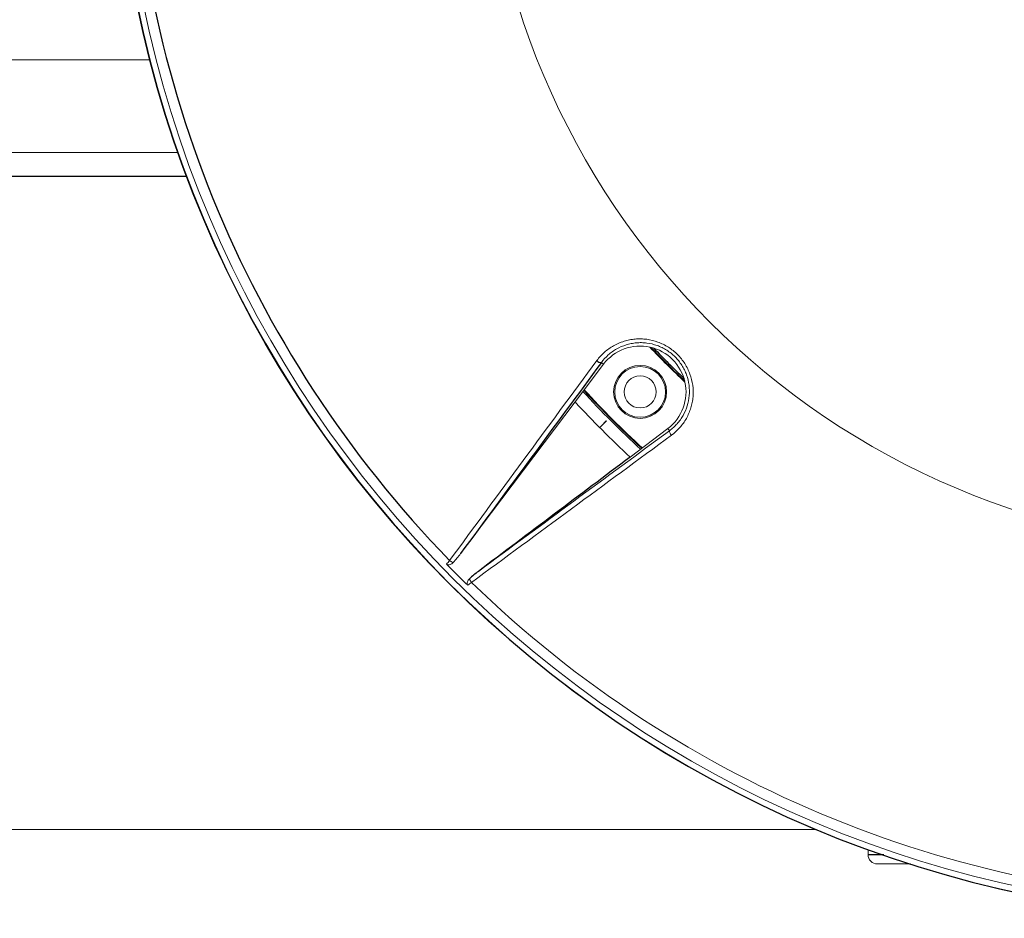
# Model space of a CAD drawing. Header units: millimetres. Extents: x 6 to 425, y 6 to 273.
# Tile 72 of 103: x 218.45 to 225.6, y 211.14 to 217.67. Entities that reach past the tile are written whole.
import ezdxf

# ---------------------------------------------------------------- set-up
doc = ezdxf.new("R2010")
doc.units = ezdxf.units.MM

msp = doc.modelspace()

# ---------------------------------------------------------------- linework, layer by layer
at = {"color": 144, "linetype": 'Continuous', "lineweight": 18}
for p, q in [((219.3963, 217.3787), (175.6993, 217.3787)), ((219.6005, 216.7056), (175.495, 216.7056)), ((222.4844, 214.8943), (222.6916, 215.1675)), ((222.6757, 215.1795), (222.6916, 215.1675)), ((221.6535, 213.7917), (222.4844, 214.8943)), ((222.6638, 214.7065), (222.7134, 214.7561)), ((222.6673, 214.7112), (222.6742, 214.7181)), ((222.6742, 214.7181), (222.7116, 214.7555)), ((223.1586, 214.7005), (222.8854, 214.4933)), ((223.1706, 214.6846), (223.1586, 214.7005)), ((170.8613, 211.7871), (224.2342, 211.7871)), ((224.6135, 211.6391), (224.6129, 211.6049))]:
    msp.add_line(p, q, dxfattribs=at)
at = {"color": 7, "linetype": 'Continuous', "lineweight": 25}
msp.add_line((219.6635, 216.532), (175.4321, 216.532), dxfattribs=at)
at = {"color": 144, "linetype": 'Continuous', "lineweight": 18, "flags": 128}
msp.add_lwpolyline([(222.7116, 214.7555), (222.7125, 214.7558), (222.7134, 214.7561)], dxfattribs=at)
at = {"color": 144, "linetype": 'Continuous', "lineweight": 18}
for radius in [0.1924, 0.1845, 0.1164]:
    msp.add_circle((222.9572, 214.9661), radius, dxfattribs=at)
for centre, radius, start, end in [((227.4449, 219.4538), 8.3118, 180, 270), ((227.4449, 219.4538), 8.2654, 180, 270), ((227.4449, 219.4538), 5.6297, 180, 270), ((222.9572, 214.9661), 0.3333, 307.16926, 142.83074), ((227.4449, 219.4538), 6.0691, 223.2941, 226.7059), ((227.4449, 219.4538), 6.0641, 223.36487, 226.63513), ((227.4449, 219.4538), 6.6446, 222.44346, 227.55654), ((227.4449, 219.4538), 6.6341, 222.42681, 227.57319), ((227.4449, 219.4538), 6.6291, 222.41888, 227.58112), ((227.4449, 219.4538), 6.7376, 222.58833, 227.41167), ((223.2166, 214.6849), 0.046, 180.39324, 226.52371), ((227.4449, 219.4538), 8.2253, 224.24094, 225.75906), ((221.6282, 213.8099), 0.0876, 231.39309, 250.55607), ((221.801, 213.6371), 0.0876, 199.44393, 218.60691), ((227.4449, 219.4538), 8.1916, 225.78685, 270), ((224.6796, 211.6038), 0.0667, 179, 270)]:
    msp.add_arc(centre, radius, start, end, dxfattribs=at)
at = {"color": 7, "linetype": 'Continuous', "lineweight": 25}
for centre, radius, start, end in [((227.4449, 219.4538), 8.3099, 180, 270), ((227.4449, 219.4538), 8.1916, 180, 224.21315), ((227.4449, 219.4538), 6.0536, 223.52968, 226.47032), ((222.676, 215.2255), 0.046, 223.47629, 269.60676)]:
    msp.add_arc(centre, radius, start, end, dxfattribs=at)
at = {"color": 144, "linetype": 'Continuous', "lineweight": 18}
for points, knots in [([(222.6427, 215.1939), (222.6591, 215.2162), (222.6775, 215.2363), (222.7082, 215.2634), (222.7189, 215.2719), (222.7413, 215.2878), (222.753, 215.2952), (222.7888, 215.3154), (222.8139, 215.3262), (222.8535, 215.3384), (222.867, 215.3418), (222.8942, 215.3471), (222.9079, 215.349), (222.9354, 215.3513), (222.9492, 215.3517), (222.9769, 215.3511), (222.991, 215.3501), (223.0328, 215.3446), (223.06, 215.338), (223.0996, 215.3237), (223.1126, 215.3182), (223.1382, 215.3056), (223.1505, 215.2987), (223.1863, 215.276), (223.2084, 215.2584), (223.2388, 215.2281), (223.2483, 215.2174), (223.266, 215.1954), (223.2742, 215.1839), (223.2894, 215.1601), (223.2964, 215.1478), (223.309, 215.1222), (223.3145, 215.1092), (223.3289, 215.0695), (223.3356, 215.0423), (223.343, 214.9864), (223.3436, 214.9586), (223.3401, 214.9172), (223.3382, 214.9035), (223.3329, 214.8761), (223.3295, 214.8627), (223.3174, 214.8233), (223.3066, 214.7981), (223.2864, 214.762), (223.279, 214.7503), (223.2632, 214.728), (223.2547, 214.7173), (223.2366, 214.6969), (223.2271, 214.6871), (223.2068, 214.6686), (223.1961, 214.6598), (223.185, 214.6516)], [0, 0, 0, 0, 0.0625, 0.0625, 0.09375, 0.09375, 0.125, 0.125, 0.1875, 0.1875, 0.21875, 0.21875, 0.25, 0.25, 0.28125, 0.28125, 0.3125, 0.3125, 0.375, 0.375, 0.40625, 0.40625, 0.4375, 0.4375, 0.5, 0.5, 0.53125, 0.53125, 0.5625, 0.5625, 0.59375, 0.59375, 0.625, 0.625, 0.6875, 0.6875, 0.75, 0.75, 0.78125, 0.78125, 0.8125, 0.8125, 0.875, 0.875, 0.90625, 0.90625, 0.9375, 0.9375, 0.96875, 0.96875, 1, 1, 1, 1]), ([(223.1706, 214.6846), (223.1808, 214.6921), (223.1906, 214.7001), (223.2091, 214.717), (223.2178, 214.7259), (223.2343, 214.7445), (223.242, 214.7542), (223.2565, 214.7745), (223.2633, 214.7851), (223.2818, 214.818), (223.2917, 214.8409), (223.3067, 214.8889), (223.3117, 214.9141), (223.3161, 214.9644), (223.3156, 214.9898), (223.309, 215.0411), (223.303, 215.066), (223.2899, 215.1023), (223.2848, 215.1143), (223.2733, 215.1378), (223.267, 215.1491), (223.2461, 215.1819), (223.2299, 215.2022), (223.1927, 215.2393), (223.1724, 215.2555), (223.1396, 215.2762), (223.1282, 215.2826), (223.1047, 215.294), (223.0928, 215.299), (223.0565, 215.3121), (223.0316, 215.318), (222.9933, 215.3229), (222.9804, 215.3238), (222.9551, 215.3243), (222.9424, 215.3238), (222.9173, 215.3216), (222.9048, 215.3198), (222.88, 215.3149), (222.8677, 215.3118), (222.8316, 215.3005), (222.8088, 215.2906), (222.7761, 215.2721), (222.7655, 215.2654), (222.7451, 215.2508), (222.7353, 215.243), (222.7074, 215.2182), (222.6906, 215.1999), (222.6757, 215.1795)], [0, 0, 0, 0, 0.03125, 0.03125, 0.0625, 0.0625, 0.09375, 0.09375, 0.125, 0.125, 0.1875, 0.1875, 0.25, 0.25, 0.3125, 0.3125, 0.375, 0.375, 0.40625, 0.40625, 0.4375, 0.4375, 0.5, 0.5, 0.5625, 0.5625, 0.59375, 0.59375, 0.625, 0.625, 0.6875, 0.6875, 0.71875, 0.71875, 0.75, 0.75, 0.78125, 0.78125, 0.8125, 0.8125, 0.875, 0.875, 0.90625, 0.90625, 0.9375, 0.9375, 1, 1, 1, 1]), ([(221.6535, 213.7917), (221.6451, 213.7804), (221.6363, 213.7694), (221.6182, 213.7479), (221.6088, 213.7374), (221.599, 213.7274)], [0, 0, 0, 0, 0.5, 0.5, 1, 1, 1, 1]), ([(221.5522, 213.7152), (221.5553, 213.7192), (221.5587, 213.7234), (221.5659, 213.7322), (221.5696, 213.7368), (221.5735, 213.7415)], [0, 0, 0, 0, 0.5, 0.5, 1, 1, 1, 1]), ([(221.599, 213.7274), (221.5959, 213.7241), (221.5926, 213.7211), (221.5854, 213.7158), (221.5815, 213.7134), (221.5732, 213.7101), (221.5687, 213.7091), (221.5597, 213.71), (221.5553, 213.7119), (221.5522, 213.7152)], [0, 0, 0, 0, 0.25, 0.25, 0.5, 0.5, 0.75, 0.75, 1, 1, 1, 1]), ([(221.7185, 213.6079), (221.7152, 213.6048), (221.7122, 213.6015), (221.7069, 213.5943), (221.7045, 213.5904), (221.7012, 213.5821), (221.7002, 213.5776), (221.7011, 213.5686), (221.703, 213.5642), (221.7063, 213.5611)], [0, 0, 0, 0, 0.25, 0.25, 0.5, 0.5, 0.75, 0.75, 1, 1, 1, 1]), ([(221.7326, 213.5824), (221.7279, 213.5785), (221.7233, 213.5748), (221.7145, 213.5677), (221.7102, 213.5642), (221.7063, 213.5611)], [0, 0, 0, 0, 0.5, 0.5, 1, 1, 1, 1]), ([(224.9206, 211.5371), (224.908, 211.5371), (224.8574, 211.5371), (224.7925, 211.5371), (224.728, 211.5371), (224.693, 211.5371), (224.6797, 211.5371), (224.6796, 211.5371), (224.6796, 211.5371)], [0, 0, 0, 0, 0.053896, 0.215043, 0.414065, 0.616615, 0.807999, 1, 1, 1, 1])]:
    msp.add_open_spline(points, degree=3, knots=knots, dxfattribs=at)
for points in [[(221.5735, 213.7415), (221.9298, 214.2255), (222.2862, 214.7096), (222.6427, 215.1939)], [(223.185, 214.6516), (222.7007, 214.2951), (222.2166, 213.9387), (221.7326, 213.5824)], [(221.7828, 213.6625), (222.2453, 214.0031), (222.7079, 214.3437), (223.1706, 214.6846)]]:
    msp.add_open_spline(points, degree=3, dxfattribs=at)
at = {"color": 7, "linetype": 'Continuous', "lineweight": 25}
for points in [[(222.6757, 215.1795), (222.3348, 214.7168), (221.9942, 214.2542), (221.6535, 213.7917)], [(222.8854, 214.4933), (222.5178, 214.2164), (222.1503, 213.9394), (221.7828, 213.6625)]]:
    msp.add_open_spline(points, degree=3, dxfattribs=at)
for points, knots in [([(221.7828, 213.6625), (221.7715, 213.654), (221.7605, 213.6452), (221.739, 213.6271), (221.7285, 213.6177), (221.7185, 213.6079)], [0, 0, 0, 0, 0.5, 0.5, 1, 1, 1, 1]), ([(224.6129, 211.6049), (224.613, 211.6049), (224.6132, 211.6049), (224.6271, 211.6049), (224.6588, 211.6049), (224.7058, 211.6049), (224.7272, 211.6049)], [0, 0, 0, 0, 0.25268, 0.505182, 0.775189, 1, 1, 1, 1])]:
    msp.add_open_spline(points, degree=3, knots=knots, dxfattribs=at)

doc.saveas('drawing.dxf')
